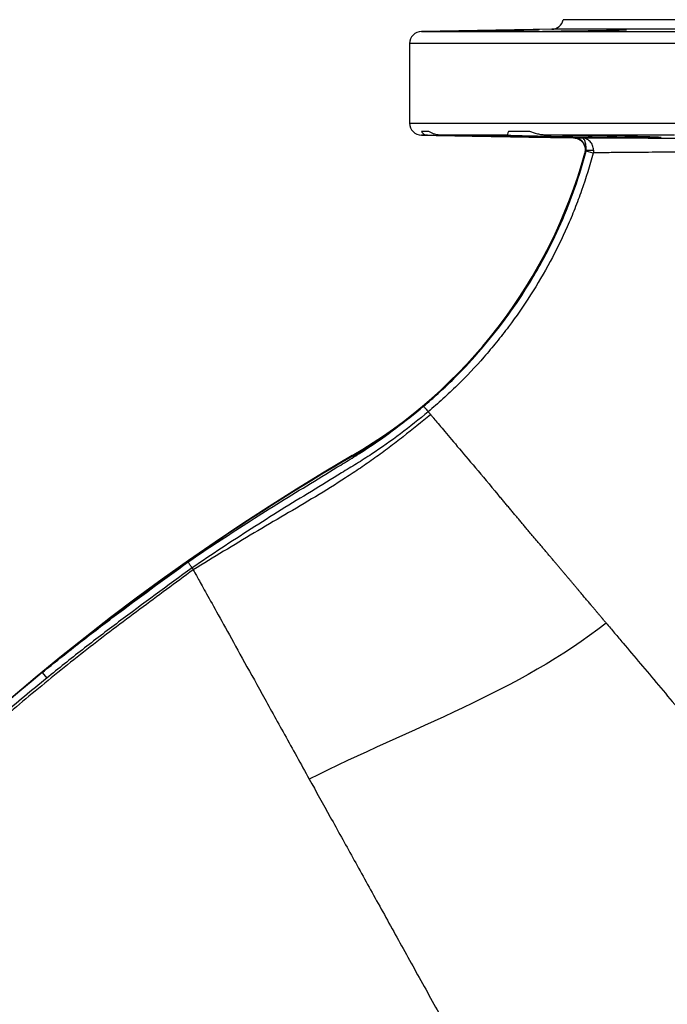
# Model space of a CAD drawing. Header units: millimetres. Extents: x 1055 to 2818, y 673 to 2898.
# Tile 39 of 44: x 1399 to 1669, y 2488 to 2898. Entities that reach past the tile are written whole.
import ezdxf

# ---------------------------------------------------------------- set-up
doc = ezdxf.new("R2010")
doc.units = ezdxf.units.MM

msp = doc.modelspace()

# ---------------------------------------------------------------- linework, layer by layer
at = {"color": 7, "linetype": 'Continuous', "lineweight": 25}
for p, q in [((2310.45, 2898.48), (1625.45, 2898.48)), ((1620.65, 2894.52), (1566.36, 2893.57)), ((1561.45, 2888.57), (1561.45, 2855.4)), ((1566.36, 2850.4), (1629.7, 2849.29)), ((1569.48, 2851.92), (1566.43, 2851.92)), ((1602.47, 2850.4), (1574.45, 2850.4)), ((1611.53, 2851.92), (1602.69, 2851.92)), ((1671.79, 2850.4), (1618.49, 2850.4)), ((1629.7, 2849.29), (1629.89, 2849.29)), ((1630, 2849.29), (1633.22, 2849.24)), ((1635.04, 2844.2), (1634.82, 2844.21)), ((1637.88, 2842.97), (1634.98, 2843.73)), ((1635.04, 2844.2), (1638.04, 2844.15)), ((1537.63, 2716.77), (1537.53, 2716.95)), ((1470.87, 2670.23), (1471.35, 2669.38)), ((1408.39, 2626.61), (1410.28, 2624.29))]:
    msp.add_line(p, q, dxfattribs=at)
at = {"color": 1, "linetype": 'Continuous', "lineweight": 25}
for p, q in [((1566.36, 2893.57), (2369.54, 2893.57)), ((2315.26, 2894.52), (1620.65, 2894.52)), ((2374.45, 2888.57), (1561.45, 2888.57)), ((1561.45, 2855.4), (2374.45, 2855.4)), ((1568.93, 2850.4), (1566.36, 2850.4)), ((1629.89, 2849.29), (1630, 2849.29))]:
    msp.add_line(p, q, dxfattribs=at)
at = {"color": 7, "linetype": 'Continuous', "lineweight": 25}
for centre, radius, start, end in [((1620.56, 2899.51), 5, 271, 348.0828), ((1566.45, 2888.57), 5, 91, 180), ((1566.45, 2855.4), 5, 180, 269), ((1431.55, 2898.71), 210.4, 300.2458, 344.6376), ((1431.55, 2898.71), 210.6, 300.2458, 344.6529), ((2026.84, 1877.78), 971.4, 120.24575, 170.61641), ((2026.84, 1877.78), 971.2, 120.24575, 129.55285), ((2026.84, 1877.78), 971.2, 129.55285, 152.29198)]:
    msp.add_arc(centre, radius, start, end, dxfattribs=at)
for points, knots in [([(1580.62, 2893.74), (1580.6, 2893.74), (1580.55, 2893.73), (1580.95, 2893.73), (1581.83, 2893.74), (1583.2, 2893.76), (1584.99, 2893.78), (1587.15, 2893.81), (1589.62, 2893.85), (1592.33, 2893.89), (1595.2, 2893.94), (1598.15, 2893.99), (1601.1, 2894.04), (1603.97, 2894.09), (1606.66, 2894.14), (1609.12, 2894.19), (1611.25, 2894.23), (1613.02, 2894.27), (1614.36, 2894.3), (1615.21, 2894.33), (1615.59, 2894.34), (1615.53, 2894.34), (1615.51, 2894.34)], [0, 0, 0, 0, 0.018405, 0.072093, 0.125777, 0.179461, 0.233146, 0.28683, 0.34052, 0.39421, 0.447908, 0.501605, 0.555309, 0.609013, 0.66272, 0.716427, 0.770133, 0.823838, 0.877536, 0.931235, 0.984925, 1, 1, 1, 1]), ([(1616.83, 2893.77), (1616.81, 2893.77), (1616.75, 2893.75), (1617.16, 2893.74), (1618.04, 2893.73), (1619.41, 2893.74), (1621.2, 2893.74), (1623.36, 2893.76), (1625.83, 2893.79), (1628.54, 2893.82), (1631.41, 2893.85), (1634.36, 2893.9), (1637.31, 2893.94), (1640.18, 2893.99), (1642.87, 2894.05), (1645.33, 2894.1), (1647.46, 2894.15), (1649.23, 2894.19), (1650.57, 2894.24), (1651.42, 2894.27), (1651.8, 2894.3), (1651.73, 2894.31), (1651.72, 2894.31)], [0, 0, 0, 0, 0.0184446, 0.0721388, 0.1258262, 0.1795136, 0.2331975, 0.2868815, 0.3405665, 0.3942516, 0.447942, 0.5016324, 0.5553302, 0.6090281, 0.6627325, 0.716437, 0.7701443, 0.8238516, 0.8775565, 0.9312613, 0.9849592, 1, 1, 1, 1]), ([(1566.43, 2851.92), (1566.65, 2851.51), (1566.96, 2851.15), (1567.58, 2850.73), (1567.81, 2850.62), (1568.34, 2850.45), (1568.62, 2850.4), (1568.93, 2850.4)], [0, 0, 0, 0, 0.5, 0.5, 0.75, 0.75, 1, 1, 1, 1]), ([(1568.93, 2850.4), (1569.15, 2850.39), (1570.14, 2850.37), (1572.35, 2850.33), (1575.94, 2850.26), (1580.18, 2850.18), (1584.91, 2850.09), (1590.03, 2850), (1595.37, 2849.91), (1600.78, 2849.81), (1606.13, 2849.72), (1611.23, 2849.63), (1615.98, 2849.56), (1620.2, 2849.49), (1623.81, 2849.43), (1626.66, 2849.39), (1628.77, 2849.37), (1629.43, 2849.37), (1629.76, 2849.37)], [0, 0, 0, 0, 0.0186634, 0.0840755, 0.1494877, 0.2149056, 0.2803235, 0.3457501, 0.4111767, 0.4766092, 0.5420418, 0.6074748, 0.6729078, 0.7383346, 0.8037614, 0.8691776, 0.9345938, 1, 1, 1, 1]), ([(1574.45, 2850.4), (1573.94, 2850.4), (1573.46, 2850.45), (1572.54, 2850.62), (1572.11, 2850.73), (1570.87, 2851.14), (1570.13, 2851.5), (1569.48, 2851.92)], [0, 0, 0, 0, 0.25, 0.25, 0.5, 0.5, 1, 1, 1, 1]), ([(1629.99, 2849.37), (1630.01, 2849.37), (1630.15, 2849.38), (1629.51, 2849.4), (1628.06, 2849.44), (1625.66, 2849.5), (1622.51, 2849.57), (1618.65, 2849.65), (1614.22, 2849.74), (1609.32, 2849.84), (1604.11, 2849.93), (1598.72, 2850.02), (1593.31, 2850.11), (1588.04, 2850.2), (1583.05, 2850.27), (1578.5, 2850.34), (1575.77, 2850.38), (1574.5, 2850.4), (1574.45, 2850.4)], [0, 0, 0, 0, 0.013416, 0.083662, 0.153909, 0.22416, 0.294411, 0.364673, 0.434935, 0.505208, 0.575481, 0.645761, 0.71604, 0.786319, 0.856598, 0.92687, 0.997142, 1, 1, 1, 1]), ([(1602.69, 2851.92), (1602.46, 2851.51), (1602.32, 2851.15), (1602.26, 2850.73), (1602.27, 2850.62), (1602.33, 2850.45), (1602.39, 2850.4), (1602.47, 2850.4)], [0, 0, 0, 0, 0.5, 0.5, 0.75, 0.75, 1, 1, 1, 1]), ([(1602.47, 2850.4), (1602.67, 2850.38), (1603.14, 2850.35), (1604.75, 2850.3), (1606.96, 2850.23), (1609.34, 2850.17), (1612.05, 2850.11), (1615.67, 2850.03), (1620.33, 2849.93), (1625.4, 2849.84), (1630.71, 2849.75), (1636.13, 2849.66), (1641.49, 2849.58), (1646.65, 2849.51), (1651.46, 2849.45), (1655.77, 2849.4), (1659.48, 2849.37), (1662.48, 2849.36), (1664.62, 2849.37), (1665.74, 2849.38), (1665.89, 2849.4), (1665.91, 2849.4)], [0, 0, 0, 0, 0.043151, 0.101467, 0.159783, 0.196202, 0.232621, 0.290956, 0.349291, 0.407626, 0.465961, 0.524296, 0.582632, 0.640963, 0.699294, 0.757616, 0.815938, 0.874251, 0.932563, 0.990871, 1, 1, 1, 1]), ([(1618.49, 2850.4), (1617.83, 2850.4), (1617.2, 2850.45), (1615.97, 2850.62), (1615.38, 2850.73), (1613.64, 2851.14), (1612.55, 2851.5), (1611.53, 2851.92)], [0, 0, 0, 0, 0.25, 0.25, 0.5, 0.5, 1, 1, 1, 1]), ([(1666.26, 2849.43), (1666.26, 2849.43), (1666.41, 2849.45), (1665.86, 2849.49), (1664.57, 2849.55), (1662.3, 2849.63), (1659.28, 2849.72), (1655.52, 2849.81), (1651.17, 2849.9), (1646.34, 2850), (1641.16, 2850.09), (1635.79, 2850.17), (1630.38, 2850.25), (1625.08, 2850.32), (1621.14, 2850.37), (1619.02, 2850.39), (1618.49, 2850.4)], [0, 0, 0, 0, 0.002505, 0.083328, 0.164152, 0.244987, 0.325822, 0.40667, 0.487518, 0.568375, 0.649232, 0.730089, 0.810946, 0.891796, 0.972646, 1, 1, 1, 1]), ([(1629.7, 2849.29), (1629.72, 2849.29), (1629.91, 2849.29), (1630.1, 2849.26), (1630.26, 2849.24)], [0, 0, 0, 0, 0.133004, 1, 1, 1, 1]), ([(1634.82, 2844.21), (1634.83, 2844.61), (1634.79, 2845), (1634.66, 2845.57), (1634.61, 2845.75), (1634.49, 2846.11), (1634.42, 2846.28), (1634.27, 2846.6), (1634.18, 2846.76), (1634, 2847.06), (1633.91, 2847.2), (1633.61, 2847.6), (1633.38, 2847.84), (1632.68, 2848.47), (1632.17, 2848.77), (1631.37, 2849.08), (1631.1, 2849.15), (1630.69, 2849.23), (1630.55, 2849.25), (1630.28, 2849.28), (1630.14, 2849.29), (1630, 2849.29)], [0, 0, 0, 0, 0.125, 0.125, 0.1875, 0.1875, 0.25, 0.25, 0.3125, 0.3125, 0.375, 0.375, 0.5, 0.5, 0.75, 0.75, 0.875, 0.875, 0.9375, 0.9375, 1, 1, 1, 1]), ([(1630.45, 2849.21), (1630.97, 2849.07), (1632.04, 2848.8), (1633.36, 2847.73), (1634.29, 2846.31), (1634.72, 2844.64), (1634.53, 2843.52), (1634.43, 2842.97)], [0, 0, 0, 0, 0.191687, 0.393785, 0.59586, 0.79793, 1, 1, 1, 1]), ([(1633.22, 2849.24), (1633.36, 2849.24), (1633.54, 2849.24), (1633.85, 2849.24), (1633.96, 2849.24), (1634.15, 2849.24), (1634.21, 2849.24), (1634.34, 2849.24), (1634.4, 2849.24), (1634.6, 2849.24), (1634.75, 2849.24), (1635.06, 2849.23), (1635.22, 2849.23), (1635.74, 2849.23), (1636.11, 2849.23), (1638.14, 2849.23), (1640.28, 2849.23), (1645.6, 2849.23), (1648.77, 2849.22), (1653.38, 2849.22), (1654.34, 2849.22), (1656.31, 2849.22), (1657.34, 2849.22), (1660.49, 2849.22), (1662.7, 2849.21), (1669.68, 2849.21), (1674.78, 2849.21), (1685.86, 2849.2), (1691.83, 2849.2), (1701.45, 2849.19), (1704.77, 2849.19), (1709.91, 2849.19), (1711.65, 2849.19), (1715.2, 2849.19), (1716.99, 2849.19), (1726.08, 2849.18), (1733.73, 2849.18), (1741.75, 2849.18)], [0, 0, 0, 0, 0.03125, 0.03125, 0.046875, 0.046875, 0.054688, 0.054688, 0.0625, 0.0625, 0.078125, 0.078125, 0.09375, 0.09375, 0.125, 0.125, 0.25, 0.25, 0.375, 0.375, 0.40625, 0.40625, 0.4375, 0.4375, 0.5, 0.5, 0.625, 0.625, 0.75, 0.75, 0.8125, 0.8125, 0.84375, 0.84375, 0.875, 0.875, 1, 1, 1, 1]), ([(1638.04, 2844.15), (1638.04, 2844.5), (1638.02, 2844.83), (1637.89, 2845.49), (1637.8, 2845.82), (1637.55, 2846.44), (1637.4, 2846.73), (1637.04, 2847.28), (1636.83, 2847.54), (1636.38, 2848), (1636.13, 2848.21), (1635.6, 2848.57), (1635.33, 2848.72), (1634.75, 2848.97), (1634.45, 2849.06), (1634, 2849.16), (1633.84, 2849.19), (1633.54, 2849.22), (1633.38, 2849.23), (1633.22, 2849.24)], [0, 0, 0, 0, 0.125, 0.125, 0.25, 0.25, 0.375, 0.375, 0.5, 0.5, 0.625, 0.625, 0.75, 0.75, 0.875, 0.875, 0.9375, 0.9375, 1, 1, 1, 1]), ([(1635.04, 2844.2), (1635.05, 2844.55), (1635.04, 2844.88), (1635, 2845.54), (1634.97, 2845.87), (1634.88, 2846.48), (1634.82, 2846.78), (1634.68, 2847.32), (1634.61, 2847.58), (1634.44, 2848.03), (1634.34, 2848.24), (1634.14, 2848.59), (1634.04, 2848.74), (1633.82, 2848.98), (1633.7, 2849.08), (1633.52, 2849.17), (1633.46, 2849.19), (1633.35, 2849.23), (1633.28, 2849.24), (1633.22, 2849.24)], [0, 0, 0, 0, 0.125, 0.125, 0.25, 0.25, 0.375, 0.375, 0.5, 0.5, 0.625, 0.625, 0.75, 0.75, 0.875, 0.875, 0.9375, 0.9375, 1, 1, 1, 1]), ([(1567.26, 2737.5), (1568.28, 2738.37), (1569.3, 2739.24), (1571.32, 2741.01), (1572.32, 2741.9), (1575.29, 2744.6), (1577.23, 2746.43), (1582.93, 2752.03), (1586.58, 2755.89), (1593.57, 2763.87), (1596.92, 2767.99), (1603.31, 2776.48), (1606.35, 2780.86), (1609.96, 2786.49), (1610.68, 2787.63), (1612.08, 2789.91), (1612.77, 2791.07), (1614.82, 2794.54), (1616.13, 2796.88), (1619.93, 2803.94), (1622.27, 2808.73), (1626.57, 2818.46), (1628.53, 2823.4), (1632.05, 2833.44), (1633.62, 2838.55), (1634.98, 2843.73)], [0, 0, 0, 0, 0.03125, 0.03125, 0.0625, 0.0625, 0.125, 0.125, 0.25, 0.25, 0.375, 0.375, 0.5, 0.5, 0.53125, 0.53125, 0.5625, 0.5625, 0.625, 0.625, 0.75, 0.75, 0.875, 0.875, 1, 1, 1, 1]), ([(1637.88, 2842.97), (1636.5, 2837.71), (1634.9, 2832.51), (1632.2, 2824.82), (1631.25, 2822.27), (1629.25, 2817.22), (1628.2, 2814.72), (1624.91, 2807.3), (1622.54, 2802.47), (1617.45, 2793.01), (1614.73, 2788.38), (1608.95, 2779.34), (1605.88, 2774.93), (1601.03, 2768.46), (1599.36, 2766.33), (1596.81, 2763.17), (1595.94, 2762.13), (1594.19, 2760.05), (1593.31, 2759.02), (1588.83, 2753.91), (1585.11, 2749.97), (1579.3, 2744.27), (1577.33, 2742.4), (1574.32, 2739.67), (1573.31, 2738.76), (1571.26, 2736.98), (1570.23, 2736.09), (1569.19, 2735.21)], [0, 0, 0, 0, 0.125, 0.125, 0.1875, 0.1875, 0.25, 0.25, 0.375, 0.375, 0.5, 0.5, 0.625, 0.625, 0.6875, 0.6875, 0.71875, 0.71875, 0.75, 0.75, 0.875, 0.875, 0.9375, 0.9375, 0.96875, 0.96875, 1, 1, 1, 1]), ([(1745.03, 2843.68), (1737.06, 2843.65), (1729.51, 2843.62), (1715.21, 2843.56), (1708.46, 2843.53), (1695.78, 2843.47), (1689.83, 2843.44), (1682.92, 2843.4), (1681.56, 2843.39), (1679.56, 2843.38), (1678.9, 2843.37), (1677.6, 2843.36), (1676.95, 2843.36), (1673.76, 2843.34), (1671.33, 2843.32), (1664.42, 2843.27), (1660.32, 2843.24), (1653.09, 2843.18), (1649.96, 2843.16), (1646.03, 2843.12), (1644.85, 2843.11), (1643.27, 2843.09), (1642.77, 2843.09), (1641.84, 2843.08), (1641.41, 2843.08), (1640.62, 2843.07), (1640.26, 2843.06), (1639.76, 2843.06), (1639.6, 2843.06), (1639.38, 2843.06), (1639.31, 2843.05), (1639.17, 2843.05), (1639.11, 2843.05), (1638.92, 2843.05), (1638.79, 2843.04), (1638.56, 2843.03), (1638.46, 2843.02), (1638.16, 2843), (1638, 2842.98), (1637.88, 2842.97)], [0, 0, 0, 0, 0.125, 0.125, 0.25, 0.25, 0.375, 0.375, 0.40625, 0.40625, 0.421875, 0.421875, 0.4375, 0.4375, 0.5, 0.5, 0.625, 0.625, 0.75, 0.75, 0.8125, 0.8125, 0.84375, 0.84375, 0.875, 0.875, 0.90625, 0.90625, 0.921875, 0.921875, 0.929687, 0.929687, 0.9375, 0.9375, 0.953125, 0.953125, 0.96875, 0.96875, 1, 1, 1, 1]), ([(1469.15, 2672.69), (1477.25, 2678.19), (1485.43, 2683.6), (1501.94, 2694.16), (1510.28, 2699.31), (1522.83, 2706.98), (1527.02, 2709.53), (1533.29, 2713.36), (1535.38, 2714.64), (1538.51, 2716.57), (1539.55, 2717.22), (1541.62, 2718.53), (1542.65, 2719.2), (1547.76, 2722.56), (1551.77, 2725.39), (1559.62, 2731.29), (1563.46, 2734.35), (1567.26, 2737.5)], [0, 0, 0, 0, 0.25, 0.25, 0.5, 0.5, 0.625, 0.625, 0.6875, 0.6875, 0.71875, 0.71875, 0.75, 0.75, 0.875, 0.875, 1, 1, 1, 1]), ([(1569.19, 2735.21), (1565.41, 2732.07), (1561.57, 2729.01), (1553.72, 2723.11), (1549.71, 2720.27), (1543.55, 2716.2), (1541.48, 2714.88), (1537.29, 2712.31), (1535.2, 2711.02), (1528.91, 2707.18), (1524.71, 2704.62), (1512.13, 2696.94), (1503.76, 2691.77), (1487.2, 2681.18), (1479.01, 2675.76), (1470.87, 2670.23)], [0, 0, 0, 0, 0.125, 0.125, 0.25, 0.25, 0.3125, 0.3125, 0.375, 0.375, 0.5, 0.5, 0.75, 0.75, 1, 1, 1, 1]), ([(1567.26, 2737.5), (1567.5, 2737.21), (1567.75, 2736.92), (1568.21, 2736.38), (1568.42, 2736.13), (1568.78, 2735.71), (1568.92, 2735.54), (1569.13, 2735.29), (1569.18, 2735.23), (1569.19, 2735.21)], [0, 0, 0, 0, 0.25, 0.25, 0.5, 0.5, 0.75, 0.75, 1, 1, 1, 1]), ([(1569.19, 2735.21), (1569.29, 2735.1), (1569.42, 2734.94), (1569.67, 2734.65), (1569.8, 2734.49), (1569.98, 2734.28), (1570.06, 2734.18), (1570.12, 2734.12), (1570.15, 2734.08), (1570.21, 2734)], [0, 0, 0, 0, 0.5, 0.5, 0.75, 0.875, 0.9375, 0.9375, 1, 1, 1, 1]), ([(1570.21, 2734), (1566.4, 2730.93), (1560.69, 2726.31), (1554.87, 2721.82), (1550.95, 2718.88), (1548.98, 2717.42), (1544.99, 2714.57), (1542.98, 2713.16), (1538.91, 2710.4), (1532.76, 2706.32), (1526.46, 2702.42), (1513.77, 2694.75), (1505.18, 2689.8), (1488.18, 2679.69), (1479.76, 2674.54), (1471.35, 2669.38)], [0, 0, 0, 0, 0.125, 0.1875, 0.1875, 0.25, 0.25, 0.3125, 0.3125, 0.375, 0.5, 0.5, 0.75, 0.75, 1, 1, 1, 1]), ([(1570.21, 2734), (1570.23, 2733.98), (1570.26, 2733.95), (1570.31, 2733.89), (1570.35, 2733.85), (1570.46, 2733.71), (1570.57, 2733.58), (1570.82, 2733.29), (1570.96, 2733.12), (1571.19, 2732.85), (1571.26, 2732.76), (1571.42, 2732.57), (1571.51, 2732.47), (1571.59, 2732.37)], [0, 0, 0, 0, 0.125, 0.125, 0.25, 0.25, 0.5, 0.5, 0.75, 0.75, 0.875, 0.875, 1, 1, 1, 1]), ([(1571.59, 2732.37), (1572.6, 2731.17), (1573.92, 2729.6), (1577.17, 2725.75), (1579.09, 2723.47), (1583.56, 2718.17), (1586.09, 2715.17), (1591.73, 2708.48), (1594.84, 2704.79), (1598.21, 2700.78)], [0, 0, 0, 0, 0.25, 0.25, 0.5, 0.5, 0.75, 0.75, 1, 1, 1, 1]), ([(1642.31, 2648.46), (1642.3, 2648.47), (1642.29, 2648.49), (1642.25, 2648.54), (1642.18, 2648.61), (1642.09, 2648.73), (1641.96, 2648.87), (1641.82, 2649.04), (1641.64, 2649.25), (1641.44, 2649.49), (1641.21, 2649.76), (1640.95, 2650.07), (1640.67, 2650.41), (1640.36, 2650.78), (1640.02, 2651.18), (1639.65, 2651.61), (1639.26, 2652.08), (1638.84, 2652.58), (1638.39, 2653.11), (1637.92, 2653.67), (1637.42, 2654.26), (1636.9, 2654.88), (1636.35, 2655.54), (1635.77, 2656.22), (1635.17, 2656.93), (1634.54, 2657.67), (1633.89, 2658.44), (1633.22, 2659.24), (1632.52, 2660.07), (1631.8, 2660.93), (1631.06, 2661.81), (1630.29, 2662.72), (1629.5, 2663.66), (1628.69, 2664.62), (1627.86, 2665.61), (1627, 2666.62), (1626.13, 2667.66), (1625.23, 2668.72), (1624.32, 2669.81), (1623.38, 2670.92), (1622.43, 2672.05), (1621.46, 2673.2), (1620.47, 2674.38), (1619.46, 2675.57), (1618.44, 2676.78), (1617.4, 2678.01), (1616.35, 2679.26), (1615.28, 2680.53), (1614.2, 2681.81), (1613.11, 2683.1), (1612.01, 2684.41), (1610.89, 2685.74), (1609.77, 2687.07), (1608.64, 2688.41), (1607.49, 2689.77), (1606.35, 2691.13), (1605.19, 2692.5), (1604.03, 2693.88), (1602.87, 2695.26), (1601.7, 2696.64), (1600.54, 2698.02), (1599.37, 2699.41), (1598.6, 2700.32), (1598.21, 2700.78)], [0, 0, 0, 0, 0.0002567, 0.0010249, 0.0023057, 0.0041006, 0.0064118, 0.0092422, 0.0125947, 0.0164729, 0.0208804, 0.0258208, 0.0312975, 0.0373137, 0.0438714, 0.0509721, 0.0586153, 0.0667989, 0.0755186, 0.0847717, 0.0945589, 0.104881, 0.1157389, 0.1271335, 0.1390657, 0.1515366, 0.1645471, 0.1780982, 0.1921909, 0.2068263, 0.2220054, 0.2377293, 0.2539989, 0.2708155, 0.2881799, 0.3060933, 0.3245567, 0.3435711, 0.3631375, 0.3832568, 0.4039301, 0.4251581, 0.4469417, 0.4692818, 0.4921791, 0.5156343, 0.539648, 0.5642209, 0.5893533, 0.6150457, 0.6412985, 0.6681117, 0.6954857, 0.7234203, 0.7519155, 0.780971, 0.8105864, 0.8407614, 0.8714951, 0.9027869, 0.9346358, 0.9670406, 1, 1, 1, 1]), ([(1408.39, 2626.61), (1413.31, 2630.62), (1418.27, 2634.57), (1428.28, 2642.38), (1433.33, 2646.24), (1448.58, 2657.69), (1458.86, 2665.19), (1469.15, 2672.69)], [0, 0, 0, 0, 0.25, 0.25, 0.5, 0.5, 1, 1, 1, 1]), ([(1470.87, 2670.23), (1460.63, 2662.76), (1450.38, 2655.29), (1435.17, 2643.87), (1430.14, 2640.03), (1420.15, 2632.23), (1415.19, 2628.29), (1410.28, 2624.29)], [0, 0, 0, 0, 0.5, 0.5, 0.75, 0.75, 1, 1, 1, 1]), ([(1470.87, 2670.23), (1470.87, 2670.24), (1470.86, 2670.26), (1470.81, 2670.32), (1470.78, 2670.37), (1470.69, 2670.5), (1470.63, 2670.58), (1470.51, 2670.76), (1470.43, 2670.86), (1470.27, 2671.09), (1470.19, 2671.21), (1470, 2671.47), (1469.9, 2671.61), (1469.7, 2671.91), (1469.59, 2672.06), (1469.37, 2672.37), (1469.26, 2672.53), (1469.15, 2672.69)], [0, 0, 0, 0, 0.125, 0.125, 0.25, 0.25, 0.375, 0.375, 0.5, 0.5, 0.625, 0.625, 0.75, 0.75, 0.875, 0.875, 1, 1, 1, 1]), ([(1471.35, 2669.38), (1471.47, 2669.16), (1471.83, 2668.51), (1473.05, 2666.31), (1473.91, 2664.75), (1476.15, 2660.72), (1477.52, 2658.24), (1480.76, 2652.39), (1482.63, 2649.02), (1486.84, 2641.42), (1489.19, 2637.2), (1494.29, 2627.99), (1497.06, 2623), (1502.96, 2612.35), (1506.09, 2606.7), (1512.66, 2594.85), (1516.1, 2588.65), (1519.65, 2582.25)], [0, 0, 0, 0, 0.125, 0.125, 0.25, 0.25, 0.375, 0.375, 0.5, 0.5, 0.625, 0.625, 0.75, 0.75, 0.875, 0.875, 1, 1, 1, 1]), ([(1643.34, 2647.23), (1644.53, 2645.83), (1645.69, 2644.45), (1647.43, 2642.38), (1648.02, 2641.69), (1649.19, 2640.3), (1649.78, 2639.6), (1652.74, 2636.09), (1655.15, 2633.23), (1662.52, 2624.48), (1667.61, 2618.44), (1678.1, 2605.99), (1683.5, 2599.59), (1694.55, 2586.48), (1700.19, 2579.78), (1711.67, 2566.16), (1717.5, 2559.24), (1729.28, 2545.27), (1735.23, 2538.21), (1747.17, 2524.04), (1753.16, 2516.93), (1762.13, 2506.29), (1765.12, 2502.74), (1768.84, 2498.32), (1769.59, 2497.44), (1771.08, 2495.67), (1771.82, 2494.79), (1774.06, 2492.14), (1775.56, 2490.36), (1777.14, 2488.47)], [0, 0, 0, 0, 0.03125, 0.03125, 0.046875, 0.046875, 0.0625, 0.0625, 0.125, 0.125, 0.25, 0.25, 0.375, 0.375, 0.5, 0.5, 0.625, 0.625, 0.75, 0.75, 0.875, 0.875, 0.9375, 0.9375, 0.953125, 0.953125, 0.96875, 0.96875, 1, 1, 1, 1]), ([(1410.28, 2624.29), (1404.04, 2619.21), (1397.87, 2614.05), (1385.67, 2603.57), (1379.63, 2598.26), (1361.75, 2582.08), (1350.13, 2570.99), (1333.12, 2553.92), (1327.52, 2548.15), (1319.24, 2539.38), (1316.49, 2536.44), (1311.05, 2530.53), (1308.35, 2527.56), (1294.95, 2512.64), (1284.57, 2500.46), (1254.43, 2463.21), (1235.66, 2437.45), (1200.71, 2384.09), (1184.53, 2356.49), (1169.66, 2327.97)], [0, 0, 0, 0, 0.0625, 0.0625, 0.125, 0.125, 0.25, 0.25, 0.3125, 0.3125, 0.34375, 0.34375, 0.375, 0.375, 0.5, 0.5, 0.75, 0.75, 1, 1, 1, 1]), ([(1519.65, 2582.25), (1522.45, 2577.18), (1525.38, 2571.91), (1531.43, 2560.99), (1534.56, 2555.33), (1541.01, 2543.7), (1544.33, 2537.71), (1551.12, 2525.47), (1554.58, 2519.22), (1561.64, 2506.49), (1565.22, 2500.03), (1572.47, 2486.95), (1576.13, 2480.35), (1583.49, 2467.06), (1587.2, 2460.38), (1594.6, 2447.03), (1598.3, 2440.35), (1601.98, 2433.71)], [0, 0, 0, 0, 0.125, 0.125, 0.25, 0.25, 0.375, 0.375, 0.5, 0.5, 0.625, 0.625, 0.75, 0.75, 0.875, 0.875, 1, 1, 1, 1])]:
    msp.add_open_spline(points, degree=3, knots=knots, dxfattribs=at)
for points in [[(1634.64, 2842.97), (1634.57, 2842.97), (1634.5, 2842.97), (1634.43, 2842.97)], [(1634.82, 2844.21), (1634.81, 2843.79), (1634.75, 2843.37), (1634.64, 2842.97)], [(1634.98, 2843.73), (1635.02, 2843.89), (1635.04, 2844.04), (1635.04, 2844.2)], [(1638.04, 2844.15), (1638.03, 2843.75), (1637.98, 2843.36), (1637.88, 2842.97)], [(1643.34, 2647.23), (1607.05, 2618.61), (1561.74, 2603.44), (1519.65, 2582.25)], [(1642.31, 2648.46), (1642.63, 2648.08), (1642.94, 2647.71), (1643.26, 2647.33)], [(1643.26, 2647.33), (1643.29, 2647.3), (1643.32, 2647.27), (1643.34, 2647.23)]]:
    msp.add_open_spline(points, degree=3, dxfattribs=at)
at = {"color": 1, "linetype": 'Continuous', "lineweight": 25}
msp.add_open_spline([(1471.35, 2669.38), (1463.9, 2663.93), (1449.01, 2653.03), (1426.95, 2636.36), (1405.46, 2619.05), (1384.55, 2601.15), (1364.21, 2582.67), (1344.47, 2563.63), (1324.69, 2543.39), (1304.94, 2521.89), (1285.32, 2499.1), (1266.44, 2475.7), (1248.33, 2451.72), (1230.31, 2426.23), (1212.5, 2399.16), (1195.04, 2370.48), (1178.57, 2341.18), (1163.11, 2311.29), (1148.67, 2280.84), (1135.26, 2249.86), (1122.9, 2218.39), (1111.81, 2186.99), (1101.93, 2155.74), (1093.22, 2124.69), (1085.54, 2093.33), (1078.89, 2061.72), (1073.31, 2029.88), (1068.89, 1998.46), (1065.55, 1967.51), (1063.22, 1937.08), (1061.83, 1906.59), (1061.38, 1876.07), (1061.88, 1844.38), (1063.45, 1811.55), (1066.23, 1777.64), (1070.15, 1743.87), (1075.21, 1710.27), (1081.42, 1676.88), (1088.77, 1643.74), (1097.27, 1610.87), (1106.75, 1578.86), (1117.15, 1547.71), (1128.4, 1517.43), (1140.68, 1487.52), (1154, 1458.02), (1168.35, 1428.95), (1183.42, 1400.93), (1199.19, 1374.04), (1215.6, 1348.32), (1232.96, 1323.31), (1251.22, 1299.01), (1270.37, 1275.45), (1289.22, 1253.76), (1302.08, 1240.31), (1307.95, 1234.17)], degree=3, knots=[0, 0, 0, 0, 0.01698, 0.033931, 0.05084, 0.067709, 0.084545, 0.101354, 0.11814, 0.136585, 0.155015, 0.173437, 0.191856, 0.210278, 0.230847, 0.251432, 0.27204, 0.292678, 0.313352, 0.334066, 0.35482, 0.375607, 0.395388, 0.415188, 0.435003, 0.45483, 0.474664, 0.494503, 0.51321, 0.531915, 0.550616, 0.569308, 0.587988, 0.608818, 0.629625, 0.650408, 0.671173, 0.691925, 0.712671, 0.733414, 0.754162, 0.773887, 0.793627, 0.813387, 0.833172, 0.852989, 0.872823, 0.891509, 0.910157, 0.928756, 0.947325, 0.965877, 0.984422, 1, 1, 1, 1], dxfattribs=at)

doc.saveas('drawing.dxf')
